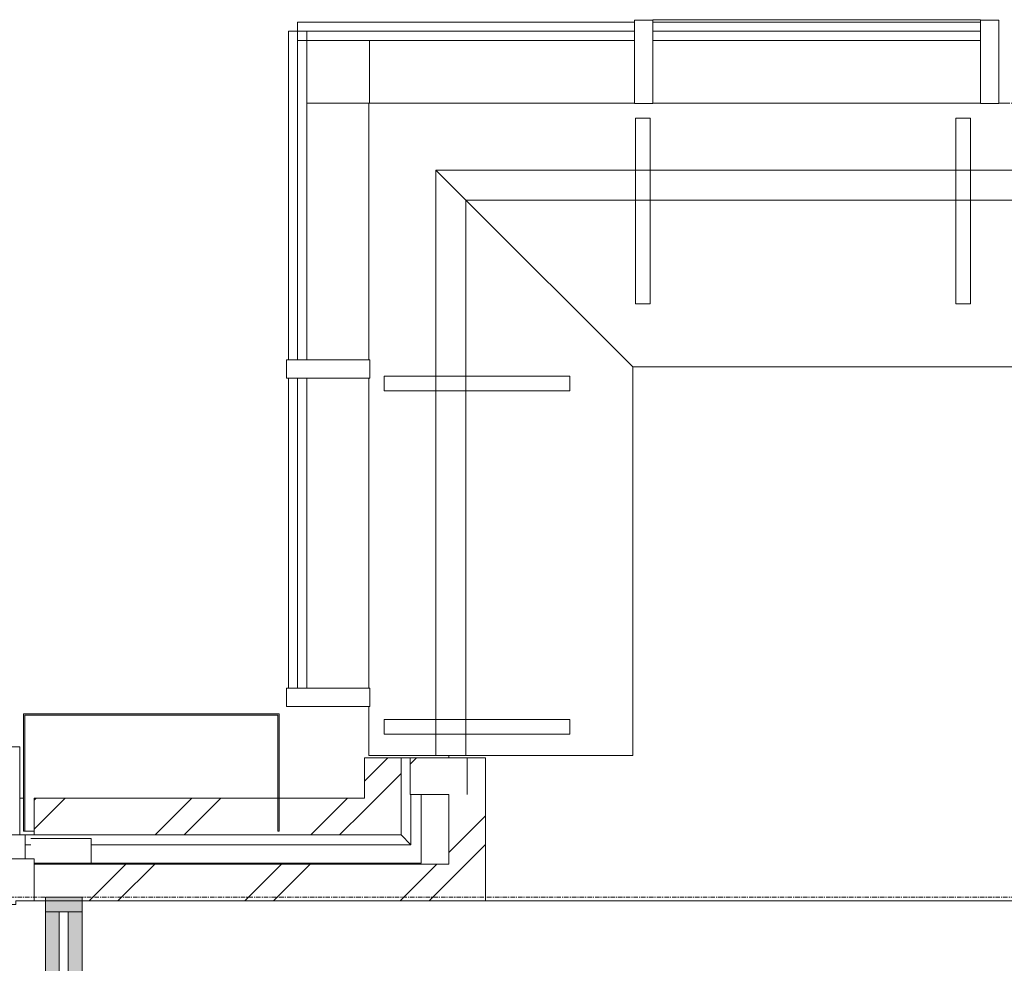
# Model space of a CAD drawing. Header units: millimetres. Extents: x -3388 to 301539, y -5590 to 54660.
# Tile 68 of 216: x 34680 to 37365, y 25020 to 27593. Entities that reach past the tile are written whole.
import ezdxf

# ---------------------------------------------------------------- set-up
doc = ezdxf.new("R2010")
doc.units = ezdxf.units.MM
doc.linetypes.add('stramienlijn', pattern=[21, 12, -3, 3, -3])
for name, color, linetype, lineweight in [('A-DETL-MBND', 5, 'Continuous', 9), ('A-DOOR', 31, 'Continuous', 9), ('A-FLOR', 192, 'Continuous', 13), ('A-GENM', 13, 'Continuous', 9), ('A-GLAZ-CURT', 52, 'Continuous', 9), ('A-GLAZ-CWMG', 51, 'Continuous', 9), ('A-WALL', 113, 'Continuous', 9), ('Q-CASE', 31, 'Continuous', 9), ('Q-CASE-HDLN', 31, 'Continuous', 13), ('S-GRID', 1, 'Continuous', 9)]:
    doc.layers.add(name, color=color, linetype=linetype, lineweight=lineweight)
pattern_1 = [(45, (0, 0), (-212.132, 212.132), []), (45, (0, 2200), (-212.132, 212.132), [])]

# ---------------------------------------------------------------- blocks, each defined once
blk = doc.blocks.new('P4910_7251 - P4910_7251-288677-4e verdieping - bouwdeel 3_ 4_ 5')
at = {"layer": 'A-DETL-MBND', "color": 10}
for p, q in [((22982, -20963), (22982, -20988)), ((22982, -20963), (22982, -20988)), ((23219, -20961), (23082, -20961)), ((23082, -20961), (23219, -20961)), ((23219, -20961), (23192, -20988)), ((23192, -20988), (23219, -20961)), ((23219, -21833), (23219, -20961)), ((23219, -20961), (23219, -21833)), ((23219, -22013), (23219, -21998)), ((23219, -21998), (23219, -22013))]:
    blk.add_line(p, q, dxfattribs=at)
blk = doc.blocks.new('P4910_7251 - P4910_7251-288681-4e verdieping - bouwdeel 3_ 4_ 5')
blk.add_blockref('P4910_7251 - P4910_7251-288677-4e verdieping - bouwdeel 3_ 4_ 5', (0, 0))
blk = doc.blocks.new('StadhuisZoetermeer_rvt-1-4e verdieping - bouwdeel 3_ 4_ 5')
at = {"layer": 'A-WALL'}
h = blk.add_hatch(dxfattribs=at)
h.set_pattern_fill('FP_1', color=253, style=0, pattern_type=2)
h.set_pattern_definition(pattern_1)
h.paths.add_polyline_path([(35720, 25370), (35720, 25580), (35620, 25580), (35620, 25370)], flags=0)
h = blk.add_hatch(dxfattribs=at)
h.set_pattern_fill('FP_1', color=253, style=0, pattern_type=2)
h.set_pattern_definition(pattern_1)
h.paths.add_polyline_path([(35950, 25480), (35950, 25580), (35745, 25580), (35745, 25480), (35900, 25480)], flags=0)
h = blk.add_hatch(dxfattribs=at)
h.set_pattern_fill('FP_1', color=253, style=0, pattern_type=2)
h.set_pattern_definition(pattern_1)
h.paths.add_polyline_path([(35900, 25480), (35900, 25580), (35745, 25580), (35745, 25480), (35850, 25480)], flags=0)
h = blk.add_hatch(dxfattribs=at)
h.set_pattern_fill('FP_1', color=253, style=0, pattern_type=2)
h.set_pattern_definition(pattern_1)
h.paths.add_polyline_path([(35479.3, 25370), (35620, 25370), (35620, 25470), (34719.5, 25470), (34719.5, 25370)], flags=0)
h = blk.add_hatch(dxfattribs=at)
h.set_pattern_fill('FP_1', color=253, style=0, pattern_type=2)
h.set_pattern_definition(pattern_1)
h.paths.add_polyline_path([(35950, 25290), (35950, 25480), (35850, 25480), (35850, 25290)], flags=0)
h = blk.add_hatch(dxfattribs=at)
h.set_pattern_fill('FP_1', color=253, style=0, pattern_type=2)
h.set_pattern_definition(pattern_1)
h.paths.add_polyline_path([(35950, 25190), (35950, 25290), (34719.5, 25290), (34719.5, 25190), (35479.3, 25190)], flags=0)
at = {"layer": 'A-WALL', "color": 253}
for p, q in [((35720, 25580), (35620, 25580)), ((35620, 25580), (35620, 25470)), ((35720, 25370), (35720, 25580)), ((35950, 25580), (35745, 25580)), ((35745, 25580), (35745, 25480)), ((35900, 25580), (35745, 25580)), ((35745, 25580), (35745, 25480)), ((35900, 25480), (35900, 25580)), ((35950, 25480), (35950, 25580)), ((34680, 25470), (34690, 25470)), ((35620, 25470), (34719.5, 25470)), ((34719.5, 25470), (34719.5, 25370)), ((35745, 25480), (35850, 25480)), ((35745, 25480), (35850, 25480)), ((35850, 25480), (35850, 25290)), ((35950, 25290), (35950, 25480)), ((34719.5, 25370), (34695, 25370)), ((34719.5, 25370), (35620, 25370)), ((35620, 25370), (35720, 25370)), ((35850, 25290), (34719.5, 25290)), ((34719.5, 25290), (34719.5, 25190)), ((35950, 25190), (35950, 25290)), ((34719.5, 25190), (35950, 25190))]:
    blk.add_line(p, q, dxfattribs=at)
at = {"color": 253, "lineweight": 9, "rotation": 270.0000000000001}
blk.add_blockref('P4910_7251 - P4910_7251-288681-4e verdieping - bouwdeel 3_ 4_ 5', (56708, 48562), dxfattribs=at)
blk = doc.blocks.new('stadhuis Zoetermeer_constructie_4_rvt-1-4e verdieping - bouwdeel 3_ 4_ 5')
at = {"layer": 'A-DETL-MBND', "color": 254}
for p, q in [((34710, 25360), (34875, 25360)), ((34875, 25360), (34875, 25293))]:
    blk.add_line(p, q, dxfattribs=at)
at = {"layer": 'A-FLOR', "color": 8, "lineweight": 9}
for p, q in [((35775, 25480), (35775, 25293)), ((35775, 25293), (34719.5, 25293))]:
    blk.add_line(p, q, dxfattribs=at)
blk = doc.blocks.new('70_CASE_FLB_AV_lounge_hoek_nieuw - 70_CASE_FLB_AV_lounge_hoek_nieuw-V299-4e verdieping - bouwdeel 3_ 4_ 5')
at = {"layer": 'Q-CASE', "color": 8}
for p, q in [((-845.3, 0), (-121.3, 0)), ((-845.3, 0), (-845.3, -700)), ((-71.3, 0), (822.2, 0)), ((872.2, 0), (902.2, 0)), ((906.2, 0), (934.7, 0)), ((934.7, 0), (934.7, -182.6)), ((-662.7, -182.6), (934.7, -182.6)), ((-662.7, -182.6), (-580.8, -264.5)), ((-662.7, -1780), (-662.7, -182.6)), ((934.7, -182.6), (934.7, -264.5)), ((-580.8, -264.5), (934.7, -264.5)), ((-580.8, -1780), (-580.8, -264.5)), ((-580.8, -264.5), (-125.5, -719.8)), ((934.7, -264.5), (934.7, -719.8)), ((-125.5, -719.8), (934.7, -719.8)), ((-125.5, -1780), (-125.5, -719.8)), ((-845.3, -750), (-845.3, -1596)), ((-845.3, -1646), (-845.3, -1780)), ((-662.7, -1780), (-845.3, -1780)), ((-580.8, -1780), (-662.7, -1780)), ((-125.5, -1780), (-580.8, -1780))]:
    blk.add_line(p, q, dxfattribs=at)
at = {"layer": 'Q-CASE-HDLN', "color": 8, "lineweight": 9}
for p, q in [((-118.8, -41.4), (-78.8, -41.4)), ((-118.8, -41.4), (-118.8, -547.7)), ((-78.8, -41.4), (-78.8, -547.7)), ((754.7, -41.4), (794.7, -41.4)), ((754.7, -41.4), (754.7, -547.7)), ((794.7, -41.4), (794.7, -547.7)), ((-118.8, -547.7), (-78.8, -547.7)), ((754.7, -547.7), (794.7, -547.7)), ((-803.9, -785), (-803.9, -745)), ((-803.9, -745), (-297.6, -745)), ((-297.6, -785), (-297.6, -745)), ((-803.9, -785), (-297.6, -785)), ((-803.9, -1721), (-803.9, -1681)), ((-803.9, -1681), (-297.6, -1681)), ((-297.6, -1721), (-297.6, -1681)), ((-803.9, -1721), (-297.6, -1721))]:
    blk.add_line(p, q, dxfattribs=at)
blk = doc.blocks.new('Stadhuis Zoetermeer_OTH_interieur_rvt-1-4e verdieping - bouwdeel 3_ 4_ 5')
at = {"color": 8, "lineweight": 9}
blk.add_blockref('70_CASE_FLB_AV_lounge_hoek_nieuw - 70_CASE_FLB_AV_lounge_hoek_nieuw-V299-4e verdieping - bouwdeel 3_ 4_ 5', (36477.8, 27366), dxfattribs=at)
blk = doc.blocks.new('Rectangular Mullion - 100x40 alu-2126717-4e verdieping - bouwdeel 3_ 4_ 5')
at = {"layer": 'A-GLAZ-CWMG'}
blk.add_hatch(color=256, dxfattribs=at).paths.add_polyline_path([(-40, 50), (0, 50), (0, -50), (-40, -50)], flags=0)
at = {"layer": 'A-GLAZ-CWMG', "lineweight": 18}
for p, q in [((-40, 50), (0, 50)), ((-40, -50), (-40, 50)), ((0, 50), (0, -50)), ((0, -50), (-40, -50))]:
    blk.add_line(p, q, dxfattribs=at)
blk = doc.blocks.new('System Panel - Glazed-2324571-4e verdieping - bouwdeel 3_ 4_ 5')
at = {"layer": 'A-GLAZ-CURT', "lineweight": 13}
for p, q in [((655, 12.5), (-655, 12.5)), ((655, -12.5), (655, 12.5)), ((-655, -12.5), (655, -12.5))]:
    blk.add_line(p, q, dxfattribs=at)
blk = doc.blocks.new('Rectangular Mullion - 100x40 alu-2246505-4e verdieping - bouwdeel 3_ 4_ 5')
at = {"layer": 'A-GLAZ-CWMG'}
h = blk.add_hatch(color=256, dxfattribs=at)
h.paths.add_polyline_path([(34750, 23850), (34787.5, 23850), (34787.5, 25160), (34750, 25160), (34750, 24300)], flags=0)
h.paths.add_polyline_path([(34812.5, 23850), (34850, 23850), (34850, 25160), (34812.5, 25160), (34812.5, 24300)], flags=0)
for p, q in [((34750, 25160), (34750, 23850)), ((34850, 25160), (34850, 23850))]:
    blk.add_line(p, q, dxfattribs=at)
blk = doc.blocks.new('31_binnenspouwblad_afwerking - Merk_B-29-3302350-4e verdieping - bouwdeel 3_ 4_ 5')
at = {"layer": 'A-GENM', "lineweight": 13}
for p, q in [((50, 115), (0, 115)), ((0, 115), (0, 0)), ((68, 125), (50, 125)), ((50, 125), (50, 115)), ((68, 0), (68, 125)), ((3689.5, 125), (3671.5, 125)), ((3671.5, 125), (3671.5, 0)), ((3689.5, 115), (3689.5, 125)), ((3894.5, 115), (3689.5, 115)), ((0, 0), (68, 0)), ((3671.5, 0), (3894.5, 0))]:
    blk.add_line(p, q, dxfattribs=at)
at = {"layer": 'A-GENM'}
blk.add_line((3671.5, 125), (68, 125), dxfattribs=at)
blk = doc.blocks.new('Rectangular Mullion - 31_CWM_065x84-V161-4e verdieping - bouwdeel 3_ 4_ 5')
at = {"layer": 'A-GLAZ-CWMG', "lineweight": 18}
for p, q in [((-84, 32.5), (0, 32.5)), ((-84, -32.5), (-84, 32.5)), ((0, 32.5), (0, -32.5)), ((0, -32.5), (-84, -32.5))]:
    blk.add_line(p, q, dxfattribs=at)
blk = doc.blocks.new('31_DO_deur_1 - 1std-3807747-4e verdieping - bouwdeel 3_ 4_ 5')
at = {"layer": 'A-DETL-MBND'}
for p, q in [((-446.75, 42.5), (-446.75, 44)), ((-446.75, 44), (446.75, 44)), ((446.75, 44), (446.75, 42.5))]:
    blk.add_line(p, q, dxfattribs=at)
blk = doc.blocks.new('System Panel - Glazed-3985344-4e verdieping - bouwdeel 3_ 4_ 5')
at = {"layer": 'A-GLAZ-CURT', "lineweight": 13}
for p, q in [((423, 12.5), (-423, 12.5)), ((-423, 12.5), (-423, -12.5)), ((423, -12.5), (423, 12.5)), ((-423, -12.5), (423, -12.5))]:
    blk.add_line(p, q, dxfattribs=at)
blk = doc.blocks.new('Rectangular Mullion - Schüco_regel FW50__227mm-3985308-4e verdieping - bouwdeel 3_ 4_ 5')
at = {"layer": 'A-GLAZ-CWMG'}
blk.add_line((35413, 26616), (35413, 25770), dxfattribs=at)
blk = doc.blocks.new('System Panel - Glazed-3458681-4e verdieping - bouwdeel 3_ 4_ 5')
at = {"layer": 'A-GLAZ-CURT', "lineweight": 13}
for p, q in [((459.25, 12.5), (-459.25, 12.5)), ((-459.25, 12.5), (-459.25, -12.5)), ((459.25, -12.5), (459.25, 12.5)), ((-459.25, -12.5), (459.25, -12.5))]:
    blk.add_line(p, q, dxfattribs=at)
blk = doc.blocks.new('Rectangular Mullion - Schüco_stijl FW50__227mm-3456466-4e verdieping - bouwdeel 3_ 4_ 5')
at = {"layer": 'A-GLAZ-CWMG', "lineweight": 18}
for p, q in [((-50, 184.5), (0, 184.5)), ((-50, -42.5), (-50, 184.5)), ((0, 184.5), (0, -42.5)), ((0, -42.5), (-50, -42.5))]:
    blk.add_line(p, q, dxfattribs=at)
blk = doc.blocks.new('System Panel - Glazed-3985345-4e verdieping - bouwdeel 3_ 4_ 5')
at = {"layer": 'A-GLAZ-CURT', "lineweight": 13}
for p, q in [((448, 12.5), (-448, 12.5)), ((-448, 12.5), (-448, -12.5)), ((448, -12.5), (448, 12.5)), ((-448, -12.5), (448, -12.5))]:
    blk.add_line(p, q, dxfattribs=at)
blk = doc.blocks.new('Rectangular Mullion - Schüco_regel FW50__227mm-3985310-4e verdieping - bouwdeel 3_ 4_ 5')
at = {"layer": 'A-GLAZ-CWMG'}
for p, q in [((35413, 27562), (35438, 27562)), ((35413, 27562), (35413, 26666)), ((35634, 27537), (35634, 27366))]:
    blk.add_line(p, q, dxfattribs=at)
blk = doc.blocks.new('Rectangular Mullion - Schüco_stijl FW50__227mm-3456463-4e verdieping - bouwdeel 3_ 4_ 5')
at = {"layer": 'A-GLAZ-CWMG', "lineweight": 18}
for p, q in [((-25, 184.5), (25, 184.5)), ((-25, -42.5), (-25, 184.5)), ((25, 184.5), (25, -42.5)), ((25, -42.5), (-25, -42.5))]:
    blk.add_line(p, q, dxfattribs=at)
blk = doc.blocks.new('System Panel - Glazed-3456467-4e verdieping - bouwdeel 3_ 4_ 5')
at = {"layer": 'A-GLAZ-CURT', "lineweight": 13}
for p, q in [((446.75, 12.5), (-446.75, 12.5)), ((-446.75, 12.5), (-446.75, -12.5)), ((446.75, -12.5), (446.75, 12.5)), ((-446.75, -12.5), (446.75, -12.5))]:
    blk.add_line(p, q, dxfattribs=at)
blk = doc.blocks.new('Rectangular Mullion - Schüco_regel FW50__227mm-3314242-4e verdieping - bouwdeel 3_ 4_ 5')
at = {"layer": 'A-GLAZ-CWMG'}
blk.add_line((37300, 27587), (36406.5, 27587), dxfattribs=at)
blk = doc.blocks.new('Rectangular Mullion - Schüco_stijl FW50__227mm-3456761-4e verdieping - bouwdeel 3_ 4_ 5')
at = {"layer": 'A-GLAZ-CWMG', "lineweight": 18}
for p, q in [((0, 184.5), (-50, 184.5)), ((-50, 184.5), (-50, -42.5)), ((0, -42.5), (0, 184.5)), ((-50, -42.5), (0, -42.5))]:
    blk.add_line(p, q, dxfattribs=at)
blk = doc.blocks.new('Rectangular Mullion - Schüco_regel FW50__227mm-3457159-4e verdieping - bouwdeel 3_ 4_ 5')
at = {"layer": 'A-GLAZ-CWMG'}
for p, q in [((35438, 27562), (35438, 27587)), ((36356.5, 27587), (35438, 27587)), ((35632.5, 27366), (35463, 27366))]:
    blk.add_line(p, q, dxfattribs=at)
blk = doc.blocks.new('21_alucobond waterslag - 21_alucobond waterslag-3750796-4e verdieping - bouwdeel 3_ 4_ 5')
at = {"layer": 'A-GLAZ-CURT'}
for p, q in [((-1825, -330), (-1825, -90)), ((-1825, -90), (1825, -90)), ((1825, -90), (1825, -330))]:
    blk.add_line(p, q, dxfattribs=at)
blk = doc.blocks.new('21_alucobond paneel - 21_alucobond paneel-3750785-4e verdieping - bouwdeel 3_ 4_ 5')
at = {"layer": 'A-GLAZ-CURT'}
blk.add_hatch(color=256, dxfattribs=at).paths.add_polyline_path([(345, -320), (349, -320), (349, 0), (-349, 0), (-349, -320), (-345, -320), (-345, -4), (345, -4)], flags=0)
at = {"layer": 'A-GLAZ-CURT', "lineweight": 13}
for p, q in [((349, 0), (-349, 0)), ((-349, 0), (-349, -320)), ((349, -320), (349, 0)), ((-345, -320), (-345, -4)), ((-345, -4), (345, -4)), ((345, -4), (345, -320)), ((-349, -320), (-345, -320)), ((345, -320), (349, -320))]:
    blk.add_line(p, q, dxfattribs=at)
at = {"layer": 'A-GLAZ-CURT'}
blk.add_line((-319.5, -320), (-345, -320), dxfattribs=at)

msp = doc.modelspace()

# ---------------------------------------------------------------- linework, layer by layer
at = {"layer": 'A-FLOR', "lineweight": 9}
msp.add_line((35850.0082, 25586), (35850.0082, 25580), dxfattribs=at)
at = {"layer": 'A-FLOR', "color": 55, "lineweight": 9}
msp.add_line((37575, 25190), (35950, 25190), dxfattribs=at)
at = {"layer": 'S-GRID', "linetype": 'stramienlijn'}
msp.add_line((130950, 25200), (-2788.087, 25200), dxfattribs=at)

# ---------------------------------------------------------------- block references
at = {"lineweight": 5}
for name in ['StadhuisZoetermeer_rvt-1-4e verdieping - bouwdeel 3_ 4_ 5', 'stadhuis Zoetermeer_constructie_4_rvt-1-4e verdieping - bouwdeel 3_ 4_ 5', 'Stadhuis Zoetermeer_OTH_interieur_rvt-1-4e verdieping - bouwdeel 3_ 4_ 5']:
    msp.add_blockref(name, (0, 0), dxfattribs=at)
at = {"layer": 'A-DOOR'}
msp.add_blockref('31_DO_deur_1 - 1std-3807747-4e verdieping - bouwdeel 3_ 4_ 5', (36853.25, 27549.5), dxfattribs=at)
at = {"layer": 'A-GENM', "rotation": 180}
msp.add_blockref('31_binnenspouwblad_afwerking - Merk_B-29-3302350-4e verdieping - bouwdeel 3_ 4_ 5', (34719.5, 25305), dxfattribs=at)
at = {"layer": 'A-GLAZ-CURT'}
for name, p in [('System Panel - Glazed-3458681-4e verdieping - bouwdeel 3_ 4_ 5', (35897.25, 27549.5)), ('System Panel - Glazed-3456467-4e verdieping - bouwdeel 3_ 4_ 5', (36853.25, 27549.5)), ('21_alucobond paneel - 21_alucobond paneel-3750785-4e verdieping - bouwdeel 3_ 4_ 5', (35039, 25700)), ('21_alucobond waterslag - 21_alucobond waterslag-3750796-4e verdieping - bouwdeel 3_ 4_ 5', (32855, 25700))]:
    msp.add_blockref(name, p, dxfattribs=at)
for name, p, rotation in [('System Panel - Glazed-3985345-4e verdieping - bouwdeel 3_ 4_ 5', (35450.5, 27114), 90), ('System Panel - Glazed-3985344-4e verdieping - bouwdeel 3_ 4_ 5', (35450.5, 26193), 90), ('System Panel - Glazed-2324571-4e verdieping - bouwdeel 3_ 4_ 5', (34800, 24505), 90.00000000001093)]:
    msp.add_blockref(name, p, dxfattribs=dict(at, rotation=rotation))
at = {"layer": 'A-GLAZ-CWMG'}
for name in ['Rectangular Mullion - Schüco_regel FW50__227mm-3457159-4e verdieping - bouwdeel 3_ 4_ 5', 'Rectangular Mullion - Schüco_regel FW50__227mm-3314242-4e verdieping - bouwdeel 3_ 4_ 5', 'Rectangular Mullion - Schüco_regel FW50__227mm-3985310-4e verdieping - bouwdeel 3_ 4_ 5', 'Rectangular Mullion - Schüco_regel FW50__227mm-3985308-4e verdieping - bouwdeel 3_ 4_ 5', 'Rectangular Mullion - 100x40 alu-2246505-4e verdieping - bouwdeel 3_ 4_ 5']:
    msp.add_blockref(name, (0, 0), dxfattribs=at)
at = {"layer": 'A-GLAZ-CWMG', "extrusion": (0, 0, -1)}
for name, p, rotation in [('Rectangular Mullion - Schüco_stijl FW50__227mm-3456463-4e verdieping - bouwdeel 3_ 4_ 5', (-36381.5, 27549.5), 180), ('Rectangular Mullion - Schüco_stijl FW50__227mm-3456466-4e verdieping - bouwdeel 3_ 4_ 5', (-37350, 27549.5), 180), ('Rectangular Mullion - Schüco_stijl FW50__227mm-3456463-4e verdieping - bouwdeel 3_ 4_ 5', (-35450.5, 26641), 90), ('Rectangular Mullion - 31_CWM_065x84-V161-4e verdieping - bouwdeel 3_ 4_ 5', (-34695, 25337.5), 180), ('Rectangular Mullion - 100x40 alu-2126717-4e verdieping - bouwdeel 3_ 4_ 5', (-34800, 25200), 89.99999999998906)]:
    msp.add_blockref(name, p, dxfattribs=dict(at, rotation=rotation))
at = {"layer": 'A-GLAZ-CWMG', "rotation": 270}
msp.add_blockref('Rectangular Mullion - Schüco_stijl FW50__227mm-3456761-4e verdieping - bouwdeel 3_ 4_ 5', (35450.5, 25720), dxfattribs=at)

doc.saveas('drawing.dxf')
